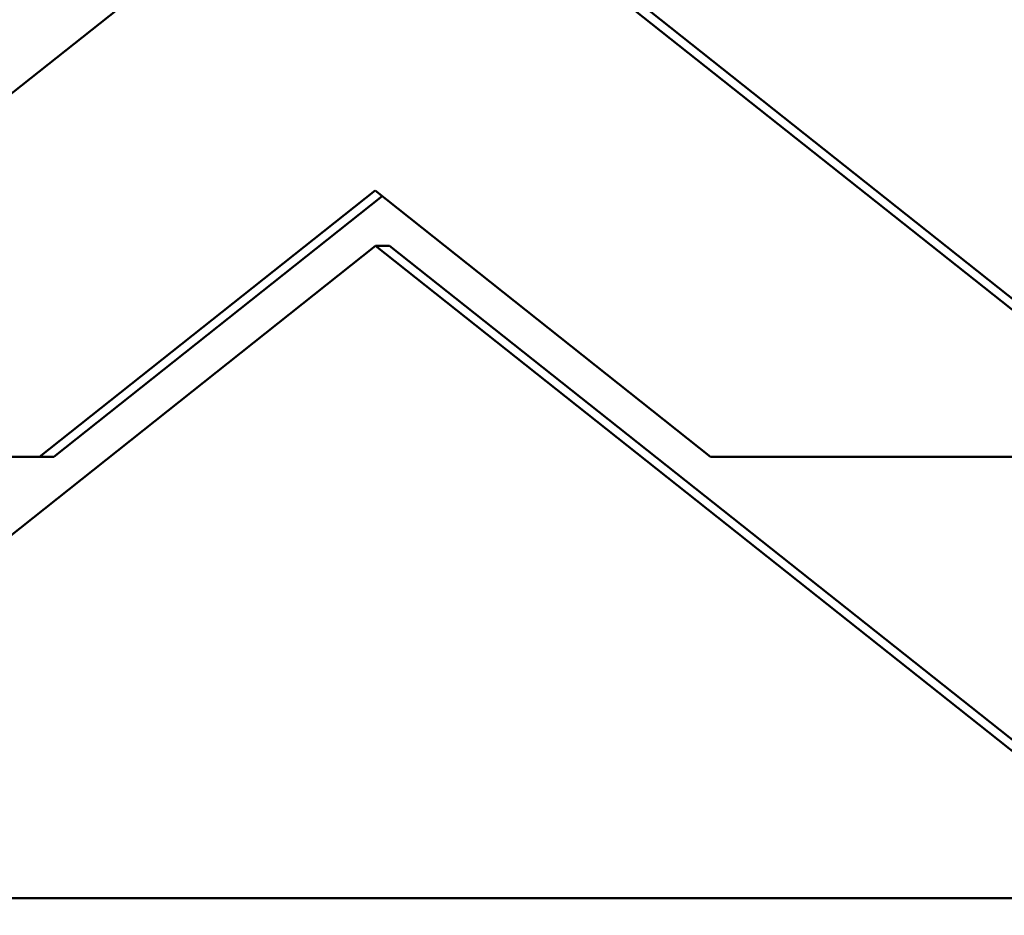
# Model space of a CAD drawing. Header units: millimetres. Extents: x 697 to 7301, y 1765 to 4597.
# Tile 35 of 39: x 6260 to 6273, y 2050 to 2062. Entities that reach past the tile are written whole.
import ezdxf

# ---------------------------------------------------------------- set-up
doc = ezdxf.new("R2010")
doc.units = ezdxf.units.MM
doc.layers.add('Visibile (ISO)', color=7, linetype='Continuous', lineweight=50)

msp = doc.modelspace()

# ---------------------------------------------------------------- linework, layer by layer
at = {"layer": 'Visibile (ISO)'}
for p, q in [((6264.952, 2064.662), (6253.866, 2055.862)), ((6276.039, 2055.862), (6264.952, 2064.662)), ((6276.23, 2055.862), (6265.144, 2064.662)), ((6260.422, 2055.862), (6264.948, 2059.454)), ((6260.613, 2055.862), (6265.043, 2059.378)), ((6264.948, 2059.454), (6269.472, 2055.862)), ((6253.866, 2049.91), (6264.952, 2058.71)), ((6264.952, 2058.71), (6276.039, 2049.91)), ((6265.144, 2058.71), (6264.952, 2058.71)), ((6276.231, 2049.91), (6265.144, 2058.71)), ((6253.866, 2055.862), (6260.422, 2055.862)), ((6260.422, 2055.862), (6260.613, 2055.862)), ((6269.472, 2055.862), (6276.039, 2055.862)), ((6276.039, 2049.91), (6253.866, 2049.91))]:
    msp.add_line(p, q, dxfattribs=at)
msp.add_ellipse((6265.139, 2059.454), major_axis=(0, -20), ratio=0.92388, dxfattribs=at)
msp.add_open_spline([(6245.056, 2059.454), (6245.056, 2060.775), (6245.174, 2062.141), (6245.671, 2064.858), (6246.049, 2066.208), (6247.049, 2068.798), (6247.672, 2070.039), (6249.11, 2072.333), (6249.925, 2073.386), (6251.66, 2075.249), (6252.64, 2076.122), (6254.77, 2077.661), (6255.921, 2078.327), (6258.321, 2079.395), (6259.571, 2079.799), (6262.083, 2080.329), (6263.345, 2080.454), (6265.784, 2080.454), (6267.045, 2080.329), (6269.553, 2079.799), (6270.8, 2079.395), (6273.191, 2078.327), (6274.337, 2077.661), (6276.457, 2076.122), (6277.43, 2075.249), (6279.154, 2073.386), (6279.964, 2072.333), (6281.391, 2070.039), (6282.008, 2068.798), (6283, 2066.208), (6283.375, 2064.858), (6283.867, 2062.141), (6283.984, 2060.775), (6283.984, 2059.454), (6283.984, 2058.132), (6283.867, 2056.765), (6283.374, 2054.047), (6282.998, 2052.695), (6282.005, 2050.104), (6281.387, 2048.862), (6279.958, 2046.567), (6279.147, 2045.513), (6277.422, 2043.652), (6276.449, 2042.78), (6274.33, 2041.243), (6273.184, 2040.579), (6270.795, 2039.512), (6269.549, 2039.109), (6267.043, 2038.58), (6265.783, 2038.454), (6263.346, 2038.454), (6262.085, 2038.58), (6259.575, 2039.109), (6258.326, 2039.512), (6255.928, 2040.579), (6254.777, 2041.243), (6252.648, 2042.78), (6251.669, 2043.652), (6249.932, 2045.513), (6249.116, 2046.567), (6247.676, 2048.862), (6247.053, 2050.104), (6246.051, 2052.695), (6245.672, 2054.047), (6245.174, 2056.765), (6245.056, 2058.132), (6245.056, 2059.454)], degree=3, knots=[6.338557, 6.338557, 6.338557, 6.338557, 6.734862, 6.734862, 7.131166, 7.131166, 7.527471, 7.527471, 7.923775, 7.923775, 8.31979, 8.31979, 8.715805, 8.715805, 9.11182, 9.11182, 9.507835, 9.507835, 9.90385, 9.90385, 10.299865, 10.299865, 10.69588, 10.69588, 11.091895, 11.091895, 11.4882, 11.4882, 11.884504, 11.884504, 12.280808, 12.280808, 12.677113, 12.677113, 12.677113, 13.07375, 13.07375, 13.470387, 13.470387, 13.867023, 13.867023, 14.26366, 14.26366, 14.659343, 14.659343, 15.055026, 15.055026, 15.450709, 15.450709, 15.846391, 15.846391, 16.242074, 16.242074, 16.637757, 16.637757, 17.03344, 17.03344, 17.429123, 17.429123, 17.82576, 17.82576, 18.222396, 18.222396, 18.619033, 18.619033, 19.01567, 19.01567, 19.01567, 19.01567], dxfattribs=at)

doc.saveas('drawing.dxf')
